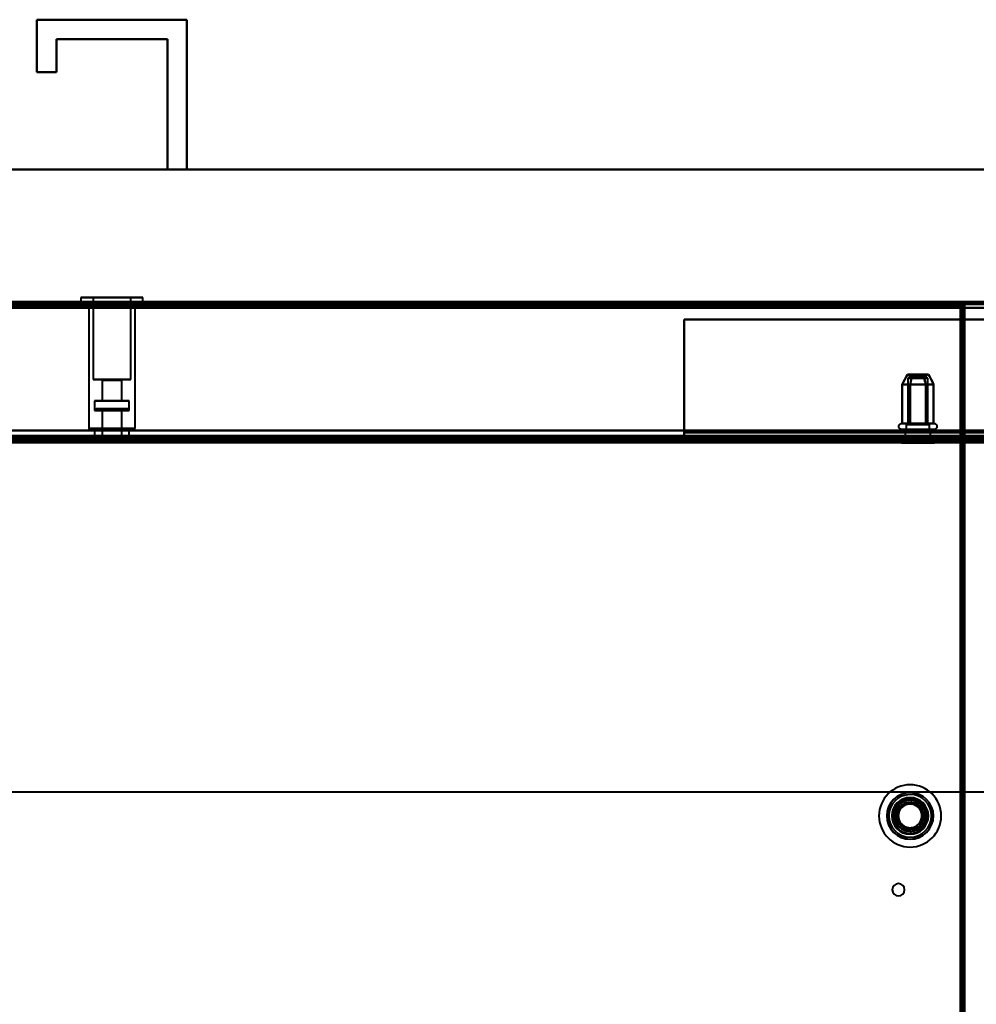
# Model space of a CAD drawing. Header units: millimetres. Extents: x -1087 to 1688, y -120 to 936.
# Tile 48 of 88: x -24 to 222, y 683 to 936. Entities that reach past the tile are written whole.
import ezdxf

# ---------------------------------------------------------------- set-up
doc = ezdxf.new("R2010")
doc.units = ezdxf.units.MM
doc.layers.add('A-GENM', color=13, linetype='Continuous', lineweight=40)
doc.layers.add('G-IMPT', color=8, linetype='Continuous', lineweight=40)

# ---------------------------------------------------------------- blocks, each defined once
blk = doc.blocks.new('NEXA 400 CALQUES_dwg-748074-Arrière')
at = {"layer": 'G-IMPT'}
for p, q in [((534.4, 863.37), (-534.4, 863.37)), ((217.9, 862.87), (-533.9, 862.87)), ((-7.95, 864.47), (-7.95, 863.37)), ((3.05, 864.47), (-7.95, 864.47)), ((-7.95, 864.47), (3.05, 864.47)), ((3.05, 863.37), (-7.95, 863.37)), ((-7.95, 863.37), (3.05, 863.37)), ((-6, 863.37), (-6, 862.87)), ((0, 863.37), (-6, 863.37)), ((-6, 862.87), (0, 862.87)), ((0, 862.87), (-6, 862.87)), ((-5.95, 863.37), (-5.95, 830.87)), ((-5.95, 863.37), (2.28, 863.37)), ((-4.85, 864.47), (-4.85, 843.47)), ((1.86, 864.47), (-4.85, 864.47)), ((-4.85, 864.47), (1.86, 864.47)), ((7.95, 864.47), (-3.05, 864.47)), ((-3.05, 864.47), (7.95, 864.47)), ((7.95, 863.37), (-3.05, 863.37)), ((-3.05, 863.37), (7.95, 863.37)), ((-2.28, 863.37), (5.95, 863.37)), ((4.85, 864.47), (-1.86, 864.47)), ((-1.86, 864.47), (4.85, 864.47)), ((6, 863.37), (0, 863.37)), ((6, 863.37), (0, 863.37)), ((0, 862.87), (6, 862.87)), ((6, 862.87), (0, 862.87)), ((4.85, 843.47), (4.85, 864.47)), ((5.95, 830.87), (5.95, 863.37)), ((6, 862.87), (6, 863.37)), ((7.95, 863.37), (7.95, 864.47)), ((217.9, 862.27), (217.9, 862.87)), ((217.9, 862.87), (217.9, 862.27)), ((218.4, 862.77), (218.4, 863.37)), ((218.4, 863.37), (218.4, 862.77)), ((219, 862.77), (218.4, 862.77)), ((218.4, 862.77), (219, 862.77)), ((218.5, 862.27), (217.9, 862.27)), ((217.9, 862.27), (218.5, 862.27)), ((218.5, 129.47), (218.5, 862.27)), ((1.86, 843.47), (-4.85, 843.47)), ((-4.85, 843.47), (1.86, 843.47)), ((-2.75, 843.47), (-2.55, 843.27)), ((1.05, 843.47), (-2.75, 843.47)), ((-2.75, 843.47), (1.05, 843.47)), ((-2.55, 843.27), (-2.55, 837.97)), ((0.98, 843.27), (-2.55, 843.27)), ((-2.55, 843.27), (0.98, 843.27)), ((4.85, 843.47), (-1.86, 843.47)), ((-1.86, 843.47), (4.85, 843.47)), ((2.75, 843.47), (-1.05, 843.47)), ((-1.05, 843.47), (2.75, 843.47)), ((2.55, 843.27), (-0.98, 843.27)), ((-0.98, 843.27), (2.55, 843.27)), ((2.55, 843.27), (2.75, 843.47)), ((2.55, 837.97), (2.55, 843.27)), ((204.45, 843.76), (204.45, 831.87)), ((204.45, 843.76), (208.27, 843.76)), ((208.27, 843.76), (204.45, 843.76)), ((204.67, 844.76), (204.67, 844.26)), ((209.12, 844.76), (204.67, 844.76)), ((204.67, 844.76), (209.12, 844.76)), ((209.12, 844.26), (204.67, 844.26)), ((204.67, 844.26), (209.12, 844.26)), ((209.33, 844.76), (204.88, 844.76)), ((204.88, 844.76), (209.33, 844.76)), ((209.33, 844.26), (204.88, 844.26)), ((204.88, 844.26), (209.33, 844.26)), ((205.73, 843.76), (209.55, 843.76)), ((209.55, 843.76), (205.73, 843.76)), ((209.33, 844.26), (209.33, 844.76)), ((209.55, 831.87), (209.55, 843.76)), ((-4.45, 837.97), (-4.45, 835.47)), ((1.7, 837.97), (-4.45, 837.97)), ((-4.45, 837.97), (1.7, 837.97)), ((0.98, 837.97), (-2.55, 837.97)), ((-2.55, 837.97), (0.98, 837.97)), ((4.45, 837.97), (-1.7, 837.97)), ((-1.7, 837.97), (4.45, 837.97)), ((2.55, 837.97), (-0.98, 837.97)), ((-0.98, 837.97), (2.55, 837.97)), ((4.45, 835.47), (4.45, 837.97)), ((-4.05, 835.87), (-4.45, 835.47)), ((0, 835.47), (-4.45, 835.47)), ((-4.45, 835.47), (0, 835.47)), ((0, 835.87), (-4.05, 835.87)), ((-4.05, 835.87), (0, 835.87)), ((-2.75, 835.87), (-2.55, 835.67)), ((0, 835.87), (-2.75, 835.87)), ((-2.75, 835.87), (0, 835.87)), ((-2.55, 835.67), (-2.55, 828.37)), ((-0.98, 835.67), (-2.55, 835.67)), ((-2.36, 835.67), (-2.55, 835.67)), ((-2.55, 835.67), (0, 835.67)), ((0.98, 835.67), (-2.36, 835.67)), ((-2.36, 835.67), (0, 835.67)), ((-1.7, 835.47), (4.45, 835.47)), ((2.55, 835.67), (-0.98, 835.67)), ((2.75, 835.87), (0, 835.87)), ((4.05, 835.87), (0, 835.87)), ((0, 835.87), (2.75, 835.87)), ((0, 835.87), (4.05, 835.87)), ((0, 835.67), (2.55, 835.67)), ((4.45, 835.47), (0, 835.47)), ((0, 835.47), (1.7, 835.47)), ((2.55, 835.67), (2.75, 835.87)), ((2.55, 828.37), (2.55, 835.67)), ((4.45, 835.47), (4.05, 835.87)), ((202.9, 832.17), (209.05, 832.17)), ((204.95, 832.17), (210.55, 832.17)), ((209.05, 832.17), (211.1, 832.17)), ((-5.95, 830.87), (-5.55, 830.47)), ((-5.95, 830.87), (2.28, 830.87)), ((2.28, 830.87), (-5.95, 830.87)), ((2.13, 830.47), (-5.55, 830.47)), ((-5.55, 830.47), (2.13, 830.47)), ((-4.45, 830.47), (-4.45, 828.37)), ((1.7, 830.47), (-4.45, 830.47)), ((-4.45, 830.47), (1.7, 830.47)), ((-2.28, 830.87), (5.95, 830.87)), ((5.95, 830.87), (-2.28, 830.87)), ((5.55, 830.47), (-2.13, 830.47)), ((-2.13, 830.47), (5.55, 830.47)), ((4.45, 830.47), (-1.7, 830.47)), ((-1.7, 830.47), (4.45, 830.47)), ((4.45, 828.37), (4.45, 830.47)), ((5.55, 830.47), (5.95, 830.87)), ((147, 828.87), (147, 829.97)), ((147, 829.97), (147, 828.87)), ((209.05, 830.59), (202.9, 830.59)), ((203.75, 830.59), (203.75, 828.17)), ((203.75, 830.59), (209.81, 830.59)), ((208.63, 830.59), (203.75, 830.59)), ((204, 831.87), (204, 830.59)), ((204, 831.87), (208.5, 831.87)), ((209.6, 831.87), (204, 831.87)), ((204, 830.59), (209.6, 830.59)), ((209.6, 830.59), (204, 830.59)), ((204.19, 830.59), (210.25, 830.59)), ((208.5, 831.87), (204.4, 831.87)), ((204.4, 830.59), (210, 830.59)), ((210, 830.59), (204.4, 830.59)), ((204.45, 831.87), (208.27, 831.87)), ((208.27, 831.87), (204.45, 831.87)), ((210.55, 830.59), (204.95, 830.59)), ((209.81, 830.59), (205.38, 830.59)), ((205.5, 831.87), (210, 831.87)), ((205.73, 831.87), (209.55, 831.87)), ((209.55, 831.87), (205.73, 831.87)), ((210, 831.87), (208.5, 831.87)), ((210.25, 830.59), (208.63, 830.59)), ((211.1, 830.59), (209.05, 830.59)), ((210, 830.59), (210, 831.87)), ((210.25, 828.17), (210.25, 830.59)), ((-533.9, 828.37), (533.9, 828.37)), ((499.4, 828.37), (-499.4, 828.37)), ((-6, 828.87), (-6, 828.37)), ((0, 828.87), (-6, 828.87)), ((-6, 828.87), (0, 828.87)), ((6, 828.37), (-6, 828.37)), ((6, 828.37), (-6, 828.37)), ((-6, 828.37), (0, 828.37)), ((-6, 828.37), (0, 828.37)), ((-1.7, 828.37), (-4.45, 828.37)), ((1.7, 828.37), (-4.45, 828.37)), ((-4.45, 828.37), (4.45, 828.37)), ((-4.45, 828.37), (4.45, 828.37)), ((2.55, 828.37), (-2.55, 828.37)), ((2.55, 828.37), (-2.55, 828.37)), ((-2.55, 828.37), (0.98, 828.37)), ((-2.55, 828.37), (-0.98, 828.37)), ((-2.1, 828.37), (-2.1, 827.87)), ((0, 828.37), (-2.1, 828.37)), ((-2.1, 828.37), (2.1, 828.37)), ((-2.1, 828.37), (2.1, 828.37)), ((0, 827.87), (-2.1, 827.87)), ((-2.1, 827.87), (0, 827.87)), ((4.45, 828.37), (-1.7, 828.37)), ((-1.6, 827.87), (-1.6, 827.37)), ((0, 827.87), (-1.6, 827.87)), ((0, 827.87), (-1.6, 827.87)), ((-1.6, 827.87), (1.6, 827.87)), ((-1.6, 827.87), (1.6, 827.87)), ((1.6, 827.37), (-1.6, 827.37)), ((1.6, 827.37), (-1.6, 827.37)), ((-1.6, 827.37), (0, 827.37)), ((-1.6, 827.37), (0, 827.37)), ((-0.98, 828.37), (2.55, 828.37)), ((6, 828.87), (0, 828.87)), ((0, 828.87), (6, 828.87)), ((2.1, 828.37), (0, 828.37)), ((2.1, 828.37), (0, 828.37)), ((0, 828.37), (6, 828.37)), ((1.6, 827.87), (0, 827.87)), ((2.1, 827.87), (0, 827.87)), ((0, 827.87), (2.1, 827.87)), ((0, 827.37), (1.6, 827.37)), ((1.6, 827.37), (1.6, 827.87)), ((2.1, 827.87), (2.1, 828.37)), ((6, 828.37), (6, 828.87)), ((202.75, 828.37), (202.75, 827.17)), ((202.75, 828.37), (209.13, 828.37)), ((209.13, 828.37), (202.75, 828.37)), ((203.75, 828.17), (202.75, 827.17)), ((202.75, 827.17), (209.13, 827.17)), ((209.13, 827.17), (202.75, 827.17)), ((203.75, 828.17), (208.63, 828.17)), ((208.63, 828.17), (203.75, 828.17)), ((204.88, 828.37), (211.25, 828.37)), ((211.25, 828.37), (204.88, 828.37)), ((204.88, 827.17), (211.25, 827.17)), ((211.25, 827.17), (204.88, 827.17)), ((205.38, 828.17), (210.25, 828.17)), ((210.25, 828.17), (205.38, 828.17)), ((211.25, 827.17), (210.25, 828.17)), ((211.25, 827.17), (211.25, 828.37)), ((573.39, 737.43), (-573.39, 737.43))]:
    blk.add_line(p, q, dxfattribs=at)
at = {"layer": 'G-IMPT', "flags": 128}
for points in [[(218.4, 863.37), (30.2, 863.37), (-158, 863.37), (-346.2, 863.37), (-534.4, 863.37)], [(218.4, 863.37), (30.2, 863.37), (-158, 863.37), (-346.2, 863.37), (-534.4, 863.37)], [(-534.4, 863.37), (-346.2, 863.37), (-158, 863.37), (30.2, 863.37), (218.4, 863.37)], [(-534.4, 863.37), (-346.2, 863.37), (-158, 863.37), (30.2, 863.37), (218.4, 863.37)], [(534.4, 863.37), (267.2, 863.37), (0, 863.37), (-267.2, 863.37), (-534.4, 863.37)], [(-534.4, 863.37), (-267.2, 863.37), (0, 863.37), (267.2, 863.37), (534.4, 863.37)], [(-534.4, 863.37), (-267.2, 863.37), (0, 863.37), (267.2, 863.37), (534.4, 863.37)], [(534.4, 863.37), (267.2, 863.37), (0, 863.37), (-267.2, 863.37), (-534.4, 863.37)], [(-534.4, 862.87), (-346.2, 862.87), (-158, 862.87), (30.2, 862.87), (218.4, 862.87)], [(-534.4, 862.87), (-267.2, 862.87), (0, 862.87), (267.2, 862.87), (534.4, 862.87)], [(534.4, 862.87), (267.2, 862.87), (0, 862.87), (-267.2, 862.87), (-534.4, 862.87)], [(218.4, 862.77), (30.2, 862.77), (-158, 862.77), (-346.2, 862.77), (-534.4, 862.77)], [(218.4, 862.77), (30.2, 862.77), (-158, 862.77), (-346.2, 862.77), (-534.4, 862.77)], [(-534.4, 862.77), (-346.2, 862.77), (-158, 862.77), (30.2, 862.77), (218.4, 862.77)], [(534.4, 862.77), (267.2, 862.77), (0, 862.77), (-267.2, 862.77), (-534.4, 862.77)], [(-534.4, 862.77), (-267.2, 862.77), (0, 862.77), (267.2, 862.77), (534.4, 862.77)], [(-534.4, 862.77), (-267.2, 862.77), (0, 862.77), (267.2, 862.77), (534.4, 862.77)], [(534.4, 862.77), (267.2, 862.77), (0, 862.77), (-267.2, 862.77), (-534.4, 862.77)], [(534.4, 862.77), (267.2, 862.77), (0, 862.77), (-267.2, 862.77), (-534.4, 862.77)], [(-534.4, 862.77), (-267.2, 862.77), (0, 862.77), (267.2, 862.77), (534.4, 862.77)], [(-533.9, 862.87), (-345.95, 862.87), (-158, 862.87), (29.95, 862.87), (217.9, 862.87)], [(-533.9, 862.87), (-345.95, 862.87), (-158, 862.87), (29.95, 862.87), (217.9, 862.87)], [(217.9, 862.87), (29.95, 862.87), (-158, 862.87), (-345.95, 862.87), (-533.9, 862.87)], [(217.9, 862.87), (29.95, 862.87), (-158, 862.87), (-345.95, 862.87), (-533.9, 862.87)], [(-533.9, 862.87), (-345.95, 862.87), (-158, 862.87), (29.95, 862.87), (217.9, 862.87)], [(217.9, 862.87), (29.95, 862.87), (-158, 862.87), (-345.95, 862.87), (-533.9, 862.87)], [(217.9, 862.87), (218.02, 862.87), (218.15, 862.87), (218.27, 862.87), (218.4, 862.87)], [(217.9, 862.87), (217.9, 862.75), (217.9, 862.62), (217.9, 862.5), (217.9, 862.37)], [(218.4, 862.87), (218.27, 862.87), (218.15, 862.87), (218.02, 862.87), (217.9, 862.87)], [(217.9, 862.37), (217.9, 862.5), (217.9, 862.62), (217.9, 862.75), (217.9, 862.87)], [(218.4, 862.87), (218.4, 863), (218.4, 863.12), (218.4, 863.25), (218.4, 863.37)], [(218.4, 863.37), (218.4, 863.25), (218.4, 863.12), (218.4, 863), (218.4, 862.87)], [(218.4, 862.87), (218.4, 862.86), (218.4, 862.85), (218.4, 862.83), (218.4, 862.82)], [(218.4, 862.82), (218.4, 862.81), (218.4, 862.8), (218.4, 862.78), (218.4, 862.77)], [(218.4, 862.77), (218.41, 862.77), (218.43, 862.77), (218.44, 862.77), (218.45, 862.77)], [(218.4, 128.97), (218.4, 312.42), (218.4, 495.87), (218.4, 679.32), (218.4, 862.77)], [(218.4, 128.97), (218.4, 312.42), (218.4, 495.87), (218.4, 679.32), (218.4, 862.77)], [(218.4, 862.77), (218.4, 679.32), (218.4, 495.87), (218.4, 312.42), (218.4, 128.97)], [(218.45, 862.77), (218.46, 862.77), (218.48, 862.77), (218.49, 862.77), (218.5, 862.77)], [(218.5, 862.77), (218.5, 862.65), (218.5, 862.52), (218.5, 862.4), (218.5, 862.27)], [(219, 862.77), (218.88, 862.77), (218.75, 862.77), (218.62, 862.77), (218.5, 862.77)], [(218.5, 862.27), (218.5, 862.4), (218.5, 862.52), (218.5, 862.65), (218.5, 862.77)], [(218.5, 862.77), (218.5, 679.32), (218.5, 495.87), (218.5, 312.42), (218.5, 128.97)], [(218.5, 862.77), (218.62, 862.77), (218.75, 862.77), (218.88, 862.77), (219, 862.77)], [(219, 128.97), (219, 312.42), (219, 495.87), (219, 679.32), (219, 862.77)], [(219, 128.97), (219, 312.42), (219, 495.87), (219, 679.32), (219, 862.77)], [(219, 862.77), (219, 679.32), (219, 495.87), (219, 312.42), (219, 128.97)], [(219, 862.77), (219, 679.32), (219, 495.87), (219, 312.42), (219, 128.97)], [(217.9, 862.37), (29.95, 862.37), (-158, 862.37), (-345.95, 862.37), (-533.9, 862.37)], [(217.9, 862.37), (29.95, 862.37), (-158, 862.37), (-345.95, 862.37), (-533.9, 862.37)], [(-533.9, 862.37), (-345.95, 862.37), (-158, 862.37), (29.95, 862.37), (217.9, 862.37)], [(-533.9, 862.27), (-345.95, 862.27), (-158, 862.27), (29.95, 862.27), (217.9, 862.27)], [(217.9, 862.27), (29.95, 862.27), (-158, 862.27), (-345.95, 862.27), (-533.9, 862.27)], [(-533.9, 862.27), (-345.95, 862.27), (-158, 862.27), (29.95, 862.27), (217.9, 862.27)], [(-533.9, 861.87), (-266.95, 861.87), (0, 861.87), (266.95, 861.87), (533.9, 861.87)], [(-533.9, 861.87), (-266.95, 861.87), (0, 861.87), (266.95, 861.87), (533.9, 861.87)], [(533.9, 861.87), (266.95, 861.87), (0, 861.87), (-266.95, 861.87), (-533.9, 861.87)], [(533.9, 861.87), (266.95, 861.87), (0, 861.87), (-266.95, 861.87), (-533.9, 861.87)], [(533.9, 861.87), (266.95, 861.87), (0, 861.87), (-266.95, 861.87), (-533.9, 861.87)], [(533.9, 861.87), (266.95, 861.87), (0, 861.87), (-266.95, 861.87), (-533.9, 861.87)], [(-533.9, 861.87), (-266.95, 861.87), (0, 861.87), (266.95, 861.87), (533.9, 861.87)], [(-533.9, 861.87), (-266.95, 861.87), (0, 861.87), (266.95, 861.87), (533.9, 861.87)], [(217.9, 862.32), (217.9, 862.33), (217.9, 862.35), (217.9, 862.36), (217.9, 862.37)], [(217.9, 862.27), (217.9, 862.28), (217.9, 862.3), (217.9, 862.31), (217.9, 862.32)], [(217.95, 862.27), (217.94, 862.27), (217.92, 862.27), (217.91, 862.27), (217.9, 862.27)], [(217.9, 862.27), (217.9, 679.07), (217.9, 495.87), (217.9, 312.67), (217.9, 129.47)], [(217.9, 129.47), (217.9, 312.67), (217.9, 495.87), (217.9, 679.07), (217.9, 862.27)], [(217.9, 862.27), (217.9, 679.07), (217.9, 495.87), (217.9, 312.67), (217.9, 129.47)], [(218, 862.27), (217.99, 862.27), (217.98, 862.27), (217.96, 862.27), (217.95, 862.27)], [(218, 129.47), (218, 312.67), (218, 495.87), (218, 679.07), (218, 862.27)], [(218, 862.27), (218.12, 862.27), (218.25, 862.27), (218.37, 862.27), (218.5, 862.27)], [(218, 129.47), (218, 312.67), (218, 495.87), (218, 679.07), (218, 862.27)], [(218, 862.27), (218, 679.07), (218, 495.87), (218, 312.67), (218, 129.47)], [(218.5, 862.27), (218.37, 862.27), (218.25, 862.27), (218.12, 862.27), (218, 862.27)], [(218.5, 862.27), (218.5, 679.07), (218.5, 495.87), (218.5, 312.67), (218.5, 129.47)], [(218.5, 862.27), (218.5, 679.07), (218.5, 495.87), (218.5, 312.67), (218.5, 129.47)], [(218.5, 129.47), (218.5, 312.67), (218.5, 495.87), (218.5, 679.07), (218.5, 862.27)], [(218.5, 129.47), (218.5, 312.67), (218.5, 495.87), (218.5, 679.07), (218.5, 862.27)], [(218.5, 862.27), (218.5, 679.07), (218.5, 495.87), (218.5, 312.67), (218.5, 129.47)], [(218.5, 129.47), (218.5, 312.67), (218.5, 495.87), (218.5, 679.07), (218.5, 862.27)], [(147, 829.97), (147, 837.2), (147, 844.42), (147, 851.65), (147, 858.87)], [(147, 858.87), (184.5, 858.87), (222, 858.87), (259.5, 858.87), (297, 858.87)], [(147, 858.87), (184.5, 858.87), (222, 858.87), (259.5, 858.87), (297, 858.87)], [(297, 858.87), (259.5, 858.87), (222, 858.87), (184.5, 858.87), (147, 858.87)], [(297, 858.87), (259.5, 858.87), (222, 858.87), (184.5, 858.87), (147, 858.87)], [(147, 858.87), (147, 851.65), (147, 844.42), (147, 837.2), (147, 829.97)], [(147, 829.92), (147, 837.16), (147, 844.4), (147, 851.63), (147, 858.87)], [(147, 858.87), (147, 851.65), (147, 844.42), (147, 837.2), (147, 829.97)], [(202.96, 842.17), (203.29, 842.82), (203.62, 843.46), (203.96, 844.11), (204.29, 844.76)], [(204.29, 844.76), (203.96, 844.11), (203.62, 843.46), (203.29, 842.82), (202.96, 842.17)], [(205.65, 844.76), (205.48, 844.11), (205.31, 843.46), (205.15, 842.82), (204.98, 842.17)], [(204.98, 842.17), (205.15, 842.82), (205.31, 843.46), (205.48, 844.11), (205.65, 844.76)], [(205.65, 844.76), (205.48, 844.11), (205.31, 843.46), (205.15, 842.82), (204.98, 842.17)], [(204.98, 842.17), (205.15, 842.82), (205.31, 843.46), (205.48, 844.11), (205.65, 844.76)], [(209.02, 842.17), (208.85, 842.82), (208.69, 843.46), (208.52, 844.11), (208.35, 844.76)], [(208.35, 844.76), (208.52, 844.11), (208.69, 843.46), (208.85, 842.82), (209.02, 842.17)], [(209.02, 842.17), (208.85, 842.82), (208.69, 843.46), (208.52, 844.11), (208.35, 844.76)], [(208.35, 844.76), (208.52, 844.11), (208.69, 843.46), (208.85, 842.82), (209.02, 842.17)], [(211.04, 842.17), (210.71, 842.82), (210.38, 843.46), (210.04, 844.11), (209.71, 844.76)], [(209.71, 844.76), (210.04, 844.11), (210.38, 843.46), (210.71, 842.82), (211.04, 842.17)], [(204.98, 842.17), (204.47, 842.17), (203.97, 842.17), (203.46, 842.17), (202.96, 842.17)], [(202.96, 842.17), (203.46, 842.17), (203.97, 842.17), (204.47, 842.17), (204.98, 842.17)], [(202.96, 842.17), (203.46, 842.17), (203.97, 842.17), (204.47, 842.17), (204.98, 842.17)], [(202.96, 832.17), (202.96, 834.67), (202.96, 837.17), (202.96, 839.67), (202.96, 842.17)], [(204.98, 842.17), (204.47, 842.17), (203.97, 842.17), (203.46, 842.17), (202.96, 842.17)], [(202.96, 842.17), (202.96, 839.67), (202.96, 837.17), (202.96, 834.67), (202.96, 832.17)], [(204.98, 842.17), (205.99, 842.17), (207, 842.17), (208.01, 842.17), (209.02, 842.17)], [(209.02, 842.17), (208.01, 842.17), (207, 842.17), (205.99, 842.17), (204.98, 842.17)], [(209.02, 842.17), (208.01, 842.17), (207, 842.17), (205.99, 842.17), (204.98, 842.17)], [(204.98, 842.17), (204.98, 839.67), (204.98, 837.17), (204.98, 834.67), (204.98, 832.17)], [(204.98, 842.17), (205.99, 842.17), (207, 842.17), (208.01, 842.17), (209.02, 842.17)], [(204.98, 832.17), (204.98, 834.67), (204.98, 837.17), (204.98, 839.67), (204.98, 842.17)], [(204.98, 842.17), (204.98, 839.67), (204.98, 837.17), (204.98, 834.67), (204.98, 832.17)], [(204.98, 832.17), (204.98, 834.67), (204.98, 837.17), (204.98, 839.67), (204.98, 842.17)], [(209.02, 842.17), (209.53, 842.17), (210.03, 842.17), (210.54, 842.17), (211.04, 842.17)], [(211.04, 842.17), (210.54, 842.17), (210.03, 842.17), (209.53, 842.17), (209.02, 842.17)], [(209.02, 832.17), (209.02, 834.67), (209.02, 837.17), (209.02, 839.67), (209.02, 842.17)], [(211.04, 842.17), (210.54, 842.17), (210.03, 842.17), (209.53, 842.17), (209.02, 842.17)], [(209.02, 842.17), (209.02, 839.67), (209.02, 837.17), (209.02, 834.67), (209.02, 832.17)], [(209.02, 842.17), (209.53, 842.17), (210.03, 842.17), (210.54, 842.17), (211.04, 842.17)], [(209.02, 832.17), (209.02, 834.67), (209.02, 837.17), (209.02, 839.67), (209.02, 842.17)], [(209.02, 842.17), (209.02, 839.67), (209.02, 837.17), (209.02, 834.67), (209.02, 832.17)], [(211.04, 832.17), (211.04, 834.67), (211.04, 837.17), (211.04, 839.67), (211.04, 842.17)], [(211.04, 842.17), (211.04, 839.67), (211.04, 837.17), (211.04, 834.67), (211.04, 832.17)], [(202.9, 830.59), (202.87, 830.59), (202.84, 830.59), (202.81, 830.59), (202.77, 830.6), (202.74, 830.6), (202.71, 830.61), (202.68, 830.62), (202.65, 830.63), (202.62, 830.64), (202.59, 830.65), (202.56, 830.66), (202.53, 830.68), (202.51, 830.69), (202.48, 830.71), (202.45, 830.73), (202.43, 830.74), (202.4, 830.76), (202.38, 830.78), (202.36, 830.8), (202.33, 830.83), (202.31, 830.85), (202.29, 830.87), (202.27, 830.9), (202.25, 830.92), (202.23, 830.95), (202.22, 830.98), (202.2, 831.01), (202.19, 831.03), (202.18, 831.06), (202.16, 831.09), (202.15, 831.12), (202.14, 831.15), (202.13, 831.18), (202.13, 831.21), (202.12, 831.24), (202.12, 831.27), (202.11, 831.31), (202.11, 831.34), (202.11, 831.37), (202.11, 831.4), (202.11, 831.43), (202.11, 831.46), (202.12, 831.5), (202.12, 831.53), (202.13, 831.56), (202.14, 831.59), (202.15, 831.62), (202.16, 831.65), (202.17, 831.68), (202.18, 831.71), (202.19, 831.74), (202.21, 831.76), (202.23, 831.79), (202.24, 831.82), (202.26, 831.84), (202.28, 831.87), (202.3, 831.89), (202.32, 831.92), (202.34, 831.94), (202.37, 831.96), (202.39, 831.98), (202.41, 832), (202.44, 832.02), (202.47, 832.04), (202.49, 832.05), (202.52, 832.07), (202.55, 832.09), (202.58, 832.1), (202.61, 832.11), (202.64, 832.12), (202.67, 832.13), (202.7, 832.14), (202.73, 832.15), (202.76, 832.16), (202.79, 832.16), (202.82, 832.16), (202.85, 832.17), (202.88, 832.17), (202.9, 832.17)], [(202.9, 832.17), (202.9, 832.17), (202.91, 832.17), (202.93, 832.17), (202.95, 832.17), (202.98, 832.17), (203.02, 832.17), (203.06, 832.17), (203.11, 832.17), (203.16, 832.17), (203.22, 832.17), (203.29, 832.17), (203.36, 832.17), (203.44, 832.17), (203.53, 832.17), (203.62, 832.17), (203.71, 832.17), (203.81, 832.17), (203.92, 832.17), (204.03, 832.17), (204.14, 832.17), (204.26, 832.17), (204.39, 832.17), (204.52, 832.17), (204.65, 832.17), (204.78, 832.17), (204.92, 832.17), (204.95, 832.17)], [(209.05, 832.17), (208.91, 832.17), (208.76, 832.17), (208.61, 832.17), (208.46, 832.17), (208.3, 832.17), (208.15, 832.17), (207.99, 832.17), (207.83, 832.17), (207.67, 832.17), (207.51, 832.17), (207.34, 832.17), (207.18, 832.17), (207.01, 832.17), (206.85, 832.17), (206.69, 832.17), (206.52, 832.17), (206.36, 832.17), (206.2, 832.17), (206.04, 832.17), (205.88, 832.17), (205.72, 832.17), (205.57, 832.17), (205.42, 832.17), (205.27, 832.17), (205.12, 832.17), (204.98, 832.17), (204.83, 832.17), (204.7, 832.17), (204.56, 832.17), (204.43, 832.17), (204.31, 832.17), (204.19, 832.17), (204.07, 832.17), (203.96, 832.17), (203.85, 832.17), (203.75, 832.17), (203.65, 832.17), (203.56, 832.17), (203.47, 832.17), (203.39, 832.17), (203.32, 832.17), (203.25, 832.17), (203.18, 832.17), (203.13, 832.17), (203.08, 832.17), (203.03, 832.17), (202.99, 832.17), (202.96, 832.17), (202.94, 832.17), (202.92, 832.17), (202.91, 832.17), (202.9, 832.17)], [(204.98, 832.17), (204.47, 832.17), (203.97, 832.17), (203.46, 832.17), (202.96, 832.17)], [(202.96, 832.17), (203.46, 832.17), (203.97, 832.17), (204.47, 832.17), (204.98, 832.17)], [(204.95, 832.17), (205.09, 832.17), (205.24, 832.17), (205.39, 832.17), (205.54, 832.17), (205.7, 832.17), (205.85, 832.17), (206.01, 832.17), (206.17, 832.17), (206.33, 832.17), (206.49, 832.17), (206.66, 832.17), (206.82, 832.17), (206.99, 832.17), (207.15, 832.17), (207.31, 832.17), (207.48, 832.17), (207.64, 832.17), (207.8, 832.17), (207.96, 832.17), (208.12, 832.17), (208.28, 832.17), (208.43, 832.17), (208.58, 832.17), (208.73, 832.17), (208.88, 832.17), (209.02, 832.17), (209.17, 832.17), (209.3, 832.17), (209.44, 832.17), (209.57, 832.17), (209.69, 832.17), (209.81, 832.17), (209.93, 832.17), (210.04, 832.17), (210.15, 832.17), (210.25, 832.17), (210.35, 832.17), (210.44, 832.17), (210.53, 832.17), (210.61, 832.17), (210.68, 832.17), (210.75, 832.17), (210.82, 832.17), (210.87, 832.17), (210.92, 832.17), (210.97, 832.17), (211.01, 832.17), (211.04, 832.17), (211.06, 832.17), (211.08, 832.17), (211.09, 832.17), (211.1, 832.17)], [(204.98, 832.17), (205.99, 832.17), (207, 832.17), (208.01, 832.17), (209.02, 832.17)], [(209.02, 832.17), (208.01, 832.17), (207, 832.17), (205.99, 832.17), (204.98, 832.17)], [(209.02, 832.17), (209.53, 832.17), (210.03, 832.17), (210.54, 832.17), (211.04, 832.17)], [(211.04, 832.17), (210.54, 832.17), (210.03, 832.17), (209.53, 832.17), (209.02, 832.17)], [(211.1, 832.17), (211.1, 832.17), (211.09, 832.17), (211.07, 832.17), (211.05, 832.17), (211.02, 832.17), (210.98, 832.17), (210.94, 832.17), (210.89, 832.17), (210.84, 832.17), (210.78, 832.17), (210.71, 832.17), (210.64, 832.17), (210.56, 832.17), (210.47, 832.17), (210.38, 832.17), (210.29, 832.17), (210.19, 832.17), (210.08, 832.17), (209.97, 832.17), (209.86, 832.17), (209.74, 832.17), (209.61, 832.17), (209.48, 832.17), (209.35, 832.17), (209.22, 832.17), (209.08, 832.17), (209.05, 832.17)], [(211.1, 832.17), (211.13, 832.17), (211.16, 832.17), (211.19, 832.16), (211.23, 832.16), (211.26, 832.15), (211.29, 832.15), (211.32, 832.14), (211.35, 832.13), (211.38, 832.12), (211.41, 832.11), (211.44, 832.09), (211.47, 832.08), (211.49, 832.06), (211.52, 832.05), (211.55, 832.03), (211.57, 832.01), (211.6, 831.99), (211.62, 831.97), (211.64, 831.95), (211.67, 831.93), (211.69, 831.91), (211.71, 831.88), (211.73, 831.86), (211.75, 831.83), (211.77, 831.8), (211.78, 831.78), (211.8, 831.75), (211.81, 831.72), (211.82, 831.69), (211.84, 831.66), (211.85, 831.63), (211.86, 831.6), (211.87, 831.57), (211.87, 831.54), (211.88, 831.51), (211.88, 831.48), (211.89, 831.45), (211.89, 831.42), (211.89, 831.39), (211.89, 831.35), (211.89, 831.32), (211.89, 831.29), (211.88, 831.26), (211.88, 831.23), (211.87, 831.2), (211.86, 831.17), (211.85, 831.14), (211.84, 831.11), (211.83, 831.08), (211.82, 831.05), (211.81, 831.02), (211.79, 830.99), (211.77, 830.96), (211.76, 830.94), (211.74, 830.91), (211.72, 830.89), (211.7, 830.86), (211.68, 830.84), (211.66, 830.82), (211.63, 830.79), (211.61, 830.77), (211.59, 830.75), (211.56, 830.74), (211.53, 830.72), (211.51, 830.7), (211.48, 830.68), (211.45, 830.67), (211.42, 830.66), (211.39, 830.64), (211.36, 830.63), (211.33, 830.62), (211.3, 830.61), (211.27, 830.61), (211.24, 830.6), (211.21, 830.6), (211.18, 830.59), (211.15, 830.59), (211.12, 830.59), (211.1, 830.59)], [(534.4, 830.37), (267.2, 830.37), (0, 830.37), (-267.2, 830.37), (-534.4, 830.37)], [(-534.4, 830.37), (-267.2, 830.37), (0, 830.37), (267.2, 830.37), (534.4, 830.37)], [(-534.4, 830.37), (-267.2, 830.37), (0, 830.37), (267.2, 830.37), (534.4, 830.37)], [(534.4, 830.37), (267.2, 830.37), (0, 830.37), (-267.2, 830.37), (-534.4, 830.37)], [(533.9, 830.37), (266.95, 830.37), (0, 830.37), (-266.95, 830.37), (-533.9, 830.37)], [(-533.9, 830.37), (-266.95, 830.37), (0, 830.37), (266.95, 830.37), (533.9, 830.37)], [(-533.9, 830.37), (-266.95, 830.37), (0, 830.37), (266.95, 830.37), (533.9, 830.37)], [(533.9, 830.37), (266.95, 830.37), (0, 830.37), (-266.95, 830.37), (-533.9, 830.37)], [(297, 829.97), (259.5, 829.97), (222, 829.97), (184.5, 829.97), (147, 829.97)], [(147, 829.97), (184.5, 829.97), (222, 829.97), (259.5, 829.97), (297, 829.97)], [(147, 829.97), (184.5, 829.97), (222, 829.97), (259.5, 829.97), (297, 829.97)], [(147, 829.87), (147, 829.88), (147, 829.9), (147, 829.91), (147, 829.92)], [(297, 829.87), (259.5, 829.87), (222, 829.87), (184.5, 829.87), (147, 829.87)], [(147, 829.87), (184.5, 829.87), (222, 829.87), (259.5, 829.87), (297, 829.87)], [(147, 828.87), (147, 829.12), (147, 829.37), (147, 829.62), (147, 829.87)], [(297, 829.87), (259.5, 829.87), (222, 829.87), (184.5, 829.87), (147, 829.87)], [(147, 829.87), (147, 829.62), (147, 829.37), (147, 829.12), (147, 828.87)], [(202.9, 830.59), (202.9, 830.59), (202.91, 830.59), (202.93, 830.59), (202.95, 830.59), (202.98, 830.59), (203.02, 830.59), (203.06, 830.59), (203.11, 830.59), (203.16, 830.59), (203.22, 830.59), (203.29, 830.59), (203.36, 830.59), (203.44, 830.59), (203.53, 830.59), (203.62, 830.59), (203.71, 830.59), (203.81, 830.59), (203.92, 830.59), (204.03, 830.59), (204.14, 830.59), (204.26, 830.59), (204.39, 830.59), (204.52, 830.59), (204.65, 830.59), (204.78, 830.59), (204.92, 830.59), (205.07, 830.59), (205.21, 830.59), (205.36, 830.59), (205.51, 830.59), (205.67, 830.59), (205.82, 830.59), (205.98, 830.59), (206.14, 830.59), (206.3, 830.59), (206.47, 830.59), (206.63, 830.59), (206.79, 830.59), (206.96, 830.59), (207.12, 830.59), (207.28, 830.59), (207.45, 830.59), (207.61, 830.59), (207.77, 830.59), (207.93, 830.59), (208.09, 830.59), (208.25, 830.59), (208.4, 830.59), (208.56, 830.59), (208.71, 830.59), (208.85, 830.59), (209, 830.59), (209.05, 830.59)], [(204.95, 830.59), (204.81, 830.59), (204.67, 830.59), (204.54, 830.59), (204.41, 830.59), (204.29, 830.59), (204.16, 830.59), (204.05, 830.59), (203.94, 830.59), (203.83, 830.59), (203.73, 830.59), (203.63, 830.59), (203.54, 830.59), (203.46, 830.59), (203.38, 830.59), (203.3, 830.59), (203.24, 830.59), (203.17, 830.59), (203.12, 830.59), (203.07, 830.59), (203.02, 830.59), (202.99, 830.59), (202.96, 830.59), (202.93, 830.59), (202.92, 830.59), (202.9, 830.59), (202.9, 830.59)], [(202.96, 829.87), (202.96, 830.05), (202.96, 830.23), (202.96, 830.41), (202.96, 830.59)], [(202.96, 830.59), (203.46, 830.59), (203.97, 830.59), (204.47, 830.59), (204.98, 830.59)], [(204.98, 830.59), (204.47, 830.59), (203.97, 830.59), (203.46, 830.59), (202.96, 830.59)], [(202.96, 830.59), (202.96, 830.41), (202.96, 830.23), (202.96, 830.05), (202.96, 829.87)], [(204.98, 829.87), (204.47, 829.87), (203.97, 829.87), (203.46, 829.87), (202.96, 829.87)], [(202.96, 829.87), (203.46, 829.87), (203.97, 829.87), (204.47, 829.87), (204.98, 829.87)], [(204.98, 829.87), (204.47, 829.87), (203.97, 829.87), (203.46, 829.87), (202.96, 829.87)], [(202.96, 829.87), (203.46, 829.87), (203.97, 829.87), (204.47, 829.87), (204.98, 829.87)], [(211.1, 830.59), (211.1, 830.59), (211.09, 830.59), (211.07, 830.59), (211.05, 830.59), (211.02, 830.59), (210.98, 830.59), (210.94, 830.59), (210.89, 830.59), (210.84, 830.59), (210.78, 830.59), (210.71, 830.59), (210.64, 830.59), (210.56, 830.59), (210.47, 830.59), (210.38, 830.59), (210.29, 830.59), (210.19, 830.59), (210.08, 830.59), (209.97, 830.59), (209.86, 830.59), (209.74, 830.59), (209.61, 830.59), (209.48, 830.59), (209.35, 830.59), (209.22, 830.59), (209.08, 830.59), (208.93, 830.59), (208.79, 830.59), (208.64, 830.59), (208.49, 830.59), (208.33, 830.59), (208.18, 830.59), (208.02, 830.59), (207.86, 830.59), (207.7, 830.59), (207.53, 830.59), (207.37, 830.59), (207.21, 830.59), (207.04, 830.59), (206.88, 830.59), (206.72, 830.59), (206.55, 830.59), (206.39, 830.59), (206.23, 830.59), (206.07, 830.59), (205.91, 830.59), (205.75, 830.59), (205.6, 830.59), (205.44, 830.59), (205.29, 830.59), (205.15, 830.59), (205, 830.59), (204.95, 830.59)], [(209.02, 830.59), (208.01, 830.59), (207, 830.59), (205.99, 830.59), (204.98, 830.59)], [(204.98, 830.59), (204.98, 830.41), (204.98, 830.23), (204.98, 830.05), (204.98, 829.87)], [(204.98, 829.87), (204.98, 830.05), (204.98, 830.23), (204.98, 830.41), (204.98, 830.59)], [(204.98, 830.59), (205.99, 830.59), (207, 830.59), (208.01, 830.59), (209.02, 830.59)], [(204.98, 830.59), (204.98, 830.41), (204.98, 830.23), (204.98, 830.05), (204.98, 829.87)], [(204.98, 829.87), (204.98, 830.05), (204.98, 830.23), (204.98, 830.41), (204.98, 830.59)], [(204.98, 829.87), (205.99, 829.87), (207, 829.87), (208.01, 829.87), (209.02, 829.87)], [(209.02, 829.87), (208.01, 829.87), (207, 829.87), (205.99, 829.87), (204.98, 829.87)], [(204.98, 829.87), (205.99, 829.87), (207, 829.87), (208.01, 829.87), (209.02, 829.87)], [(209.02, 829.87), (208.01, 829.87), (207, 829.87), (205.99, 829.87), (204.98, 829.87)], [(209.02, 829.87), (209.02, 830.05), (209.02, 830.23), (209.02, 830.41), (209.02, 830.59)], [(211.04, 830.59), (210.54, 830.59), (210.03, 830.59), (209.53, 830.59), (209.02, 830.59)], [(209.02, 830.59), (209.02, 830.41), (209.02, 830.23), (209.02, 830.05), (209.02, 829.87)], [(209.02, 829.87), (209.02, 830.05), (209.02, 830.23), (209.02, 830.41), (209.02, 830.59)], [(209.02, 830.59), (209.53, 830.59), (210.03, 830.59), (210.54, 830.59), (211.04, 830.59)], [(209.02, 830.59), (209.02, 830.41), (209.02, 830.23), (209.02, 830.05), (209.02, 829.87)], [(209.02, 829.87), (209.53, 829.87), (210.03, 829.87), (210.54, 829.87), (211.04, 829.87)], [(211.04, 829.87), (210.54, 829.87), (210.03, 829.87), (209.53, 829.87), (209.02, 829.87)], [(209.02, 829.87), (209.53, 829.87), (210.03, 829.87), (210.54, 829.87), (211.04, 829.87)], [(211.04, 829.87), (210.54, 829.87), (210.03, 829.87), (209.53, 829.87), (209.02, 829.87)], [(209.05, 830.59), (209.19, 830.59), (209.33, 830.59), (209.46, 830.59), (209.59, 830.59), (209.71, 830.59), (209.84, 830.59), (209.95, 830.59), (210.06, 830.59), (210.17, 830.59), (210.27, 830.59), (210.37, 830.59), (210.46, 830.59), (210.54, 830.59), (210.62, 830.59), (210.7, 830.59), (210.76, 830.59), (210.83, 830.59), (210.88, 830.59), (210.93, 830.59), (210.98, 830.59), (211.01, 830.59), (211.04, 830.59), (211.07, 830.59), (211.08, 830.59), (211.1, 830.59), (211.1, 830.59)], [(211.04, 829.87), (211.04, 830.05), (211.04, 830.23), (211.04, 830.41), (211.04, 830.59)], [(211.04, 830.59), (211.04, 830.41), (211.04, 830.23), (211.04, 830.05), (211.04, 829.87)], [(-533.9, 828.97), (-266.95, 828.97), (0, 828.97), (266.95, 828.97), (533.9, 828.97)], [(533.9, 828.97), (266.95, 828.97), (0, 828.97), (-266.95, 828.97), (-533.9, 828.97)], [(533.9, 828.97), (266.95, 828.97), (0, 828.97), (-266.95, 828.97), (-533.9, 828.97)], [(-533.9, 828.97), (-266.95, 828.97), (0, 828.97), (266.95, 828.97), (533.9, 828.97)], [(-533.9, 828.97), (-266.95, 828.97), (0, 828.97), (266.95, 828.97), (533.9, 828.97)], [(533.9, 828.97), (266.95, 828.97), (0, 828.97), (-266.95, 828.97), (-533.9, 828.97)], [(-533.9, 828.87), (-266.95, 828.87), (0, 828.87), (266.95, 828.87), (533.9, 828.87)], [(533.9, 828.87), (266.95, 828.87), (0, 828.87), (-266.95, 828.87), (-533.9, 828.87)], [(-502, 828.37), (-251, 828.37), (0, 828.37), (251, 828.37), (502, 828.37)], [(502, 828.37), (251, 828.37), (0, 828.37), (-251, 828.37), (-502, 828.37)], [(499.4, 828.37), (249.7, 828.37), (0, 828.37), (-249.7, 828.37), (-499.4, 828.37)], [(-499.4, 828.37), (-249.7, 828.37), (0, 828.37), (249.7, 828.37), (499.4, 828.37)], [(499.4, 828.37), (249.7, 828.37), (0, 828.37), (-249.7, 828.37), (-499.4, 828.37)], [(-499.4, 828.37), (-249.7, 828.37), (0, 828.37), (249.7, 828.37), (499.4, 828.37)], [(499.4, 828.37), (249.7, 828.37), (0, 828.37), (-249.7, 828.37), (-499.4, 828.37)], [(-499.4, 828.37), (-249.7, 828.37), (0, 828.37), (249.7, 828.37), (499.4, 828.37)], [(499.4, 827.87), (249.7, 827.87), (0, 827.87), (-249.7, 827.87), (-499.4, 827.87)], [(499.4, 827.77), (249.7, 827.77), (0, 827.77), (-249.7, 827.77), (-499.4, 827.77)], [(-499.4, 827.77), (-249.7, 827.77), (0, 827.77), (249.7, 827.77), (499.4, 827.77)], [(-499.4, 827.77), (-249.7, 827.77), (0, 827.77), (249.7, 827.77), (499.4, 827.77)], [(-499, 827.37), (-249.5, 827.37), (0, 827.37), (249.5, 827.37), (499, 827.37)], [(499, 827.37), (249.5, 827.37), (0, 827.37), (-249.5, 827.37), (-499, 827.37)], [(-498.9, 827.87), (-249.45, 827.87), (0, 827.87), (249.45, 827.87), (498.9, 827.87)], [(498.9, 827.87), (249.45, 827.87), (0, 827.87), (-249.45, 827.87), (-498.9, 827.87)], [(-498.9, 827.87), (-249.45, 827.87), (0, 827.87), (249.45, 827.87), (498.9, 827.87)], [(498.9, 827.87), (249.45, 827.87), (0, 827.87), (-249.45, 827.87), (-498.9, 827.87)], [(-498.9, 827.87), (-249.45, 827.87), (0, 827.87), (249.45, 827.87), (498.9, 827.87)], [(498.9, 827.87), (249.45, 827.87), (0, 827.87), (-249.45, 827.87), (-498.9, 827.87)], [(498.9, 827.37), (249.45, 827.37), (0, 827.37), (-249.45, 827.37), (-498.9, 827.37)], [(-498.9, 827.37), (-249.45, 827.37), (0, 827.37), (249.45, 827.37), (498.9, 827.37)], [(-498.9, 827.27), (-249.45, 827.27), (0, 827.27), (249.45, 827.27), (498.9, 827.27)], [(498.9, 827.27), (249.45, 827.27), (0, 827.27), (-249.45, 827.27), (-498.9, 827.27)], [(297, 828.87), (259.5, 828.87), (222, 828.87), (184.5, 828.87), (147, 828.87)], [(147, 828.87), (184.5, 828.87), (222, 828.87), (259.5, 828.87), (297, 828.87)], [(297, 828.87), (259.5, 828.87), (222, 828.87), (184.5, 828.87), (147, 828.87)], [(147, 828.87), (184.5, 828.87), (222, 828.87), (259.5, 828.87), (297, 828.87)]]:
    blk.add_lwpolyline(points, dxfattribs=at)
at = {"layer": 'G-IMPT'}
for centre, radius, start, end in [((205, 731.35), 8, 360, 180), ((205, 731.35), 8, 0, 180), ((205, 731.35), 8, 360, 180), ((205, 731.35), 8, 90, 180), ((205, 731.35), 8, 90, 180), ((205, 731.35), 8, 0, 180), ((205, 731.35), 8, 90, 180), ((205, 731.35), 8, 90, 180), ((205, 731.35), 8, 270, 90), ((205, 731.35), 8, 270, 90), ((205, 731.35), 8, 270, 90), ((205, 731.35), 8, 270, 90), ((205, 731.35), 6, 0, 180), ((205, 731.35), 6, 360, 180), ((205, 731.35), 6, 0, 180), ((205, 731.35), 6, 0, 180), ((205, 731.35), 6, 0, 180), ((205, 731.35), 6, 0, 180), ((205, 731.35), 6, 360, 180), ((205, 731.35), 5.98, 90, 270), ((205, 731.35), 5.97, 90, 270), ((205, 731.35), 5.98, 90, 270), ((205, 731.35), 5.47, 90, 270), ((205, 731.35), 5.47, 90, 270), ((205, 731.35), 4.7, 90, 270), ((205, 731.35), 4.7, 90, 270), ((205, 731.35), 5.98, 270, 90), ((205, 731.35), 5.98, 270, 90), ((205, 731.35), 5.97, 270, 90), ((205, 731.35), 5.48, 270, 90), ((205, 731.35), 5.48, 270, 90), ((205, 731.35), 4.7, 270, 90), ((205, 731.35), 4.7, 270, 90), ((205, 731.35), 4.5, 0, 180), ((205, 731.35), 4.5, 90, 270), ((205, 731.35), 4.5, 90, 180), ((205, 731.35), 4.5, 90, 270), ((205, 731.35), 4, 90, 270), ((205, 731.35), 4, 90, 270), ((205, 731.35), 4, 104.7172, 284.7172), ((205, 731.35), 4, 104.7172, 284.7172), ((205, 731.35), 4, 104.7172, 284.7172), ((205, 731.35), 4, 104.7172, 270), ((205, 731.35), 4, 104.7172, 284.7172), ((205, 731.35), 4, 104.7172, 284.7172), ((205, 731.35), 3.5, 104.7172, 284.7172), ((205, 731.35), 3.5, 104.7172, 284.7172), ((205, 731.35), 3.05, 90, 270), ((205, 731.35), 3.05, 14.7172, 194.7172), ((205, 731.35), 3.05, 14.7172, 194.7172), ((205, 731.35), 3.05, 90, 270), ((205, 731.35), 3.05, 104.7172, 194.7172), ((205, 731.35), 3.05, 104.7172, 194.7172), ((205, 731.35), 3.05, 104.7172, 284.7172), ((205, 731.35), 3.05, 104.7172, 270), ((205, 731.35), 4, 90, 104.7172), ((205, 731.35), 4, 284.7172, 104.7172), ((205, 731.35), 4, 284.7172, 104.7172), ((205, 731.35), 4, 0, 104.7172), ((205, 731.35), 4, 284.7172, 104.7172), ((205, 731.35), 4, 360, 104.7172), ((205, 731.35), 3.5, 284.7172, 104.7172), ((205, 731.35), 3.5, 284.7172, 104.7172), ((205, 731.35), 3.05, 284.7172, 104.7172), ((205, 731.35), 3.05, 284.7172, 104.7172), ((205, 731.35), 3.05, 284.7172, 104.7172), ((205, 731.35), 3.05, 90, 104.7172), ((205, 731.35), 4.5, 270, 90), ((205, 731.35), 4.5, 270, 90), ((205, 731.35), 4.5, 270, 90), ((205, 731.35), 4, 270, 90), ((205, 731.35), 4, 284.7172, 90), ((205, 731.35), 4, 270, 90), ((205, 731.35), 3.05, 270, 90), ((205, 731.35), 3.05, 284.7172, 90), ((205, 731.35), 3.05, 270, 90), ((205, 731.35), 8, 180, 0), ((205, 731.35), 8, 180, 360), ((205, 731.35), 8, 180, 0), ((205, 731.35), 8, 180, 270), ((205, 731.35), 8, 180, 270), ((205, 731.35), 8, 180, 0), ((205, 731.35), 8, 180, 270), ((205, 731.35), 8, 180, 270), ((205, 731.35), 6, 180, 0), ((205, 731.35), 6, 180, 360), ((205, 731.35), 6, 180, 0), ((205, 731.35), 6, 180, 360), ((205, 731.35), 6, 180, 0), ((205, 731.35), 6, 180, 360), ((205, 731.35), 6, 180, 360), ((205, 731.35), 4.5, 180, 0), ((205, 731.35), 4.5, 180, 270), ((205, 731.35), 3.05, 194.7172, 14.7172), ((205, 731.35), 3.05, 194.7172, 14.7172), ((205, 731.35), 4, 284.7172, 0), ((205, 731.35), 4, 284.7172, 360), ((205, 731.35), 3.05, 194.7172, 284.7172), ((205, 731.35), 3.05, 194.7172, 284.7172), ((205, 731.35), 3.05, 270, 284.7172), ((205, 731.35), 4, 270, 284.7172), ((202, 712.37), 1.6, 90, 270), ((202, 712.37), 1.6, 90, 270), ((202, 712.37), 1.6, 90, 180), ((202, 712.37), 1.6, 360, 180), ((202, 712.37), 1.6, 270, 90), ((202, 712.37), 1.6, 270, 90), ((202, 712.37), 1.6, 270, 90), ((202, 712.37), 1.6, 180, 270), ((202, 712.37), 1.6, 180, 0)]:
    blk.add_arc(centre, radius, start, end, dxfattribs=at)
for points in [[(205.65, 844.76), (205.26, 844.76), (204.63, 844.76), (204.34, 844.76), (204.29, 844.76)], [(204.29, 844.76), (204.34, 844.76), (204.63, 844.76), (205.26, 844.76), (205.65, 844.76)], [(204.29, 844.76), (204.34, 844.76), (204.63, 844.76), (205.27, 844.76), (205.65, 844.76)], [(205.65, 844.76), (205.27, 844.76), (204.63, 844.76), (204.34, 844.76), (204.29, 844.76)], [(208.35, 844.76), (207.92, 844.76), (207, 844.76), (206.08, 844.76), (205.65, 844.76)], [(205.65, 844.76), (206.08, 844.76), (207, 844.76), (207.92, 844.76), (208.35, 844.76)], [(208.35, 844.76), (207.93, 844.76), (207, 844.76), (206.07, 844.76), (205.65, 844.76)], [(205.65, 844.76), (206.07, 844.76), (207, 844.76), (207.93, 844.76), (208.35, 844.76)], [(208.35, 844.76), (208.74, 844.76), (209.37, 844.76), (209.66, 844.76), (209.71, 844.76)], [(209.71, 844.76), (209.66, 844.76), (209.37, 844.76), (208.74, 844.76), (208.35, 844.76)], [(209.71, 844.76), (209.66, 844.76), (209.37, 844.76), (208.73, 844.76), (208.35, 844.76)], [(208.35, 844.76), (208.73, 844.76), (209.37, 844.76), (209.66, 844.76), (209.71, 844.76)]]:
    blk.add_open_spline(points, degree=3, dxfattribs=at)
blk = doc.blocks.new('Nexa Toit - 400-748087-Arrière')
at = {"layer": 'A-GENM'}
for p, q in [((-19.25, 922.37), (-19.25, 935.87)), ((-19.25, 935.87), (19.25, 935.87)), ((19.25, 935.87), (-19.25, 935.87)), ((-19.25, 935.87), (-19.25, 922.37)), ((19.25, 935.87), (19.25, 897.37)), ((19.25, 897.37), (19.25, 935.87)), ((14.25, 930.87), (-14.25, 930.87)), ((-14.25, 930.87), (-14.25, 922.37)), ((-14.25, 922.37), (-14.25, 930.87)), ((-14.25, 930.87), (14.25, 930.87)), ((14.25, 897.37), (14.25, 930.87)), ((14.25, 930.87), (14.25, 897.37)), ((-14.25, 922.37), (-19.25, 922.37)), ((-19.25, 922.37), (-14.25, 922.37)), ((-655, 897.37), (655, 897.37)), ((655, 897.37), (-655, 897.37)), ((19.25, 897.37), (14.25, 897.37)), ((14.25, 897.37), (19.25, 897.37)), ((-655, 863.37), (655, 863.37)), ((655, 863.37), (-655, 863.37))]:
    blk.add_line(p, q, dxfattribs=at)
blk = doc.blocks.new('Maintenance r21 - Maintenance r21-748144-Arrière')
at = {"layer": 'A-GENM'}
for p, q in [((-535, 862.87), (535, 862.87)), ((535, 862.87), (-535, 862.87))]:
    blk.add_line(p, q, dxfattribs=at)

msp = doc.modelspace()

# ---------------------------------------------------------------- block references
at = {"layer": 'A-GENM'}
for name in ['Nexa Toit - 400-748087-Arrière', 'Maintenance r21 - Maintenance r21-748144-Arrière']:
    msp.add_blockref(name, (0, 0), dxfattribs=at)
at = {"layer": 'G-IMPT'}
msp.add_blockref('NEXA 400 CALQUES_dwg-748074-Arrière', (0, 0), dxfattribs=at)

doc.saveas('drawing.dxf')
